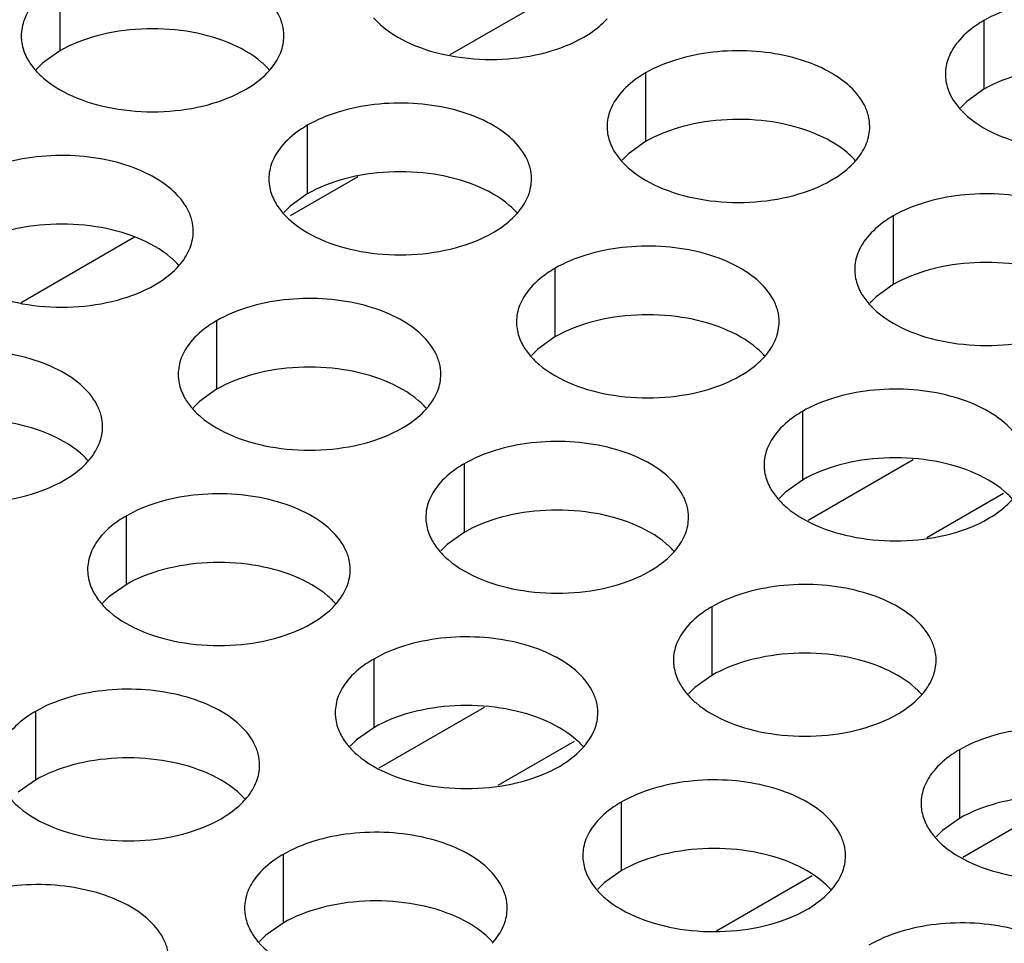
# Model space of a CAD drawing. Header units: inches. Extents: x 0 to 34, y 0 to 22.
# Tile 57 of 164: x 16.721 to 16.908, y 19.571 to 19.747. Entities that reach past the tile are written whole.
import ezdxf

# ---------------------------------------------------------------- set-up
doc = ezdxf.new("R2010")
doc.units = ezdxf.units.IN
doc.header["$LTSCALE"] = 1.87
doc.header["$MEASUREMENT"] = 0
doc.layers.get('0').update_dxf_attribs({"linetype": 'CONTINUOUS'})
doc.layers.add('02___PRT_ALL_AXES', color=7, linetype='CONTINUOUS')

msp = doc.modelspace()

# ---------------------------------------------------------------- linework, layer by layer
at = {"color": 3, "linetype": 'CONTINUOUS'}
for p, q in [((16.82435, 19.75241), (16.80272, 19.73993)), ((16.7427, 19.70527), (16.72107, 19.69278)), ((16.90033, 19.58726), (16.91994, 19.59858))]:
    msp.add_line(p, q, dxfattribs=at)
at = {"color": 7, "linetype": 'CONTINUOUS'}
for p, q in [((16.78521, 19.71675), (16.77232, 19.7093)), ((16.87092, 19.65138), (16.89092, 19.66293)), ((16.89353, 19.64811), (16.90808, 19.65651)), ((16.78927, 19.60424), (16.80927, 19.61579)), ((16.81188, 19.60097), (16.82643, 19.60937)), ((16.85344, 19.57325), (16.8717, 19.58379))]:
    msp.add_line(p, q, dxfattribs=at)
at = {"layer": '02___PRT_ALL_AXES', "color": 7, "linetype": 'CONTINUOUS'}
for p, q in [((16.72843, 19.75376), (16.72843, 19.7407)), ((16.90436, 19.74647), (16.90436, 19.7334)), ((16.72843, 19.7407), (16.72517, 19.73838)), ((16.72517, 19.73838), (16.72396, 19.73719)), ((16.83996, 19.73651), (16.83996, 19.72344)), ((16.90436, 19.7334), (16.9011, 19.73109)), ((16.9011, 19.73109), (16.89989, 19.7299)), ((16.77557, 19.72654), (16.77557, 19.71348)), ((16.83996, 19.72344), (16.83671, 19.72113)), ((16.83671, 19.72113), (16.8355, 19.71993)), ((16.77557, 19.71348), (16.77231, 19.71116)), ((16.77231, 19.71116), (16.7711, 19.70997)), ((16.8871, 19.70929), (16.8871, 19.69622)), ((16.82271, 19.69932), (16.82271, 19.68626)), ((16.8871, 19.69622), (16.88385, 19.69391)), ((16.88385, 19.69391), (16.88264, 19.69272)), ((16.75831, 19.68936), (16.75831, 19.6763)), ((16.82271, 19.68626), (16.81945, 19.68394)), ((16.81945, 19.68394), (16.81824, 19.68275)), ((16.75831, 19.6763), (16.75506, 19.67398)), ((16.75506, 19.67398), (16.75385, 19.67279)), ((16.86985, 19.67211), (16.86985, 19.65904)), ((16.80545, 19.66214), (16.80545, 19.64908)), ((16.86985, 19.65904), (16.86659, 19.65673)), ((16.86659, 19.65673), (16.86538, 19.65554)), ((16.74106, 19.65218), (16.74106, 19.63912)), ((16.80545, 19.64908), (16.8022, 19.64676)), ((16.8022, 19.64676), (16.80099, 19.64557)), ((16.74106, 19.63912), (16.7378, 19.6368)), ((16.7378, 19.6368), (16.73659, 19.63561)), ((16.85259, 19.63492), (16.85259, 19.62186)), ((16.7882, 19.62496), (16.7882, 19.6119)), ((16.85259, 19.62186), (16.84934, 19.61955)), ((16.84934, 19.61955), (16.84813, 19.61835)), ((16.7238, 19.615), (16.7238, 19.60194)), ((16.7882, 19.6119), (16.78494, 19.60958)), ((16.78494, 19.60958), (16.78373, 19.60839)), ((16.89973, 19.60771), (16.89973, 19.59464)), ((16.7238, 19.60194), (16.72055, 19.59962)), ((16.83534, 19.59774), (16.83534, 19.58468)), ((16.89973, 19.59464), (16.89648, 19.59233)), ((16.89648, 19.59233), (16.89527, 19.59114)), ((16.77094, 19.58778), (16.77094, 19.57472)), ((16.83534, 19.58468), (16.83209, 19.58236)), ((16.83209, 19.58236), (16.83087, 19.58117)), ((16.77094, 19.57472), (16.76769, 19.5724)), ((16.76769, 19.5724), (16.76648, 19.57121))]:
    msp.add_line(p, q, dxfattribs=at)
at = {"layer": '02___PRT_ALL_AXES', "color": 3, "linetype": 'CONTINUOUS'}
for centre in [(16.75816, 19.74603), (16.8697, 19.72878), (16.8053, 19.71881), (16.74091, 19.70885), (16.85244, 19.69159), (16.78805, 19.68163), (16.72365, 19.67167), (16.83519, 19.65441), (16.7708, 19.64445), (16.88233, 19.6272), (16.81794, 19.61723), (16.75354, 19.60727), (16.86508, 19.59001), (16.80068, 19.58005)]:
    msp.add_arc(centre, 0.01363, 317.6963, 321.0163, dxfattribs=at)
for points, knots in [([(16.7711, 19.74354), (16.7711, 19.74426), (16.77092, 19.74572), (16.76976, 19.74863), (16.76684, 19.75199), (16.76182, 19.75504), (16.75555, 19.75714), (16.74853, 19.75812), (16.7413, 19.75793), (16.73447, 19.75656), (16.73028, 19.75483), (16.72843, 19.75376)], [0, 0, 0, 0, 0.042883, 0.087524, 0.186914, 0.304219, 0.43794, 0.582356, 0.729558, 0.871282, 1, 1, 1, 1]), ([(16.72345, 19.74965), (16.72272, 19.74876), (16.72155, 19.74684), (16.72111, 19.74462), (16.72111, 19.74356)], [0, 0, 0, 0, 0.520681, 1, 1, 1, 1]), ([(16.94703, 19.73625), (16.94703, 19.73696), (16.94685, 19.73842), (16.9457, 19.74133), (16.94277, 19.74469), (16.93775, 19.74774), (16.93148, 19.74984), (16.92446, 19.75083), (16.91723, 19.75063), (16.9104, 19.74926), (16.90621, 19.74754), (16.90436, 19.74647)], [0, 0, 0, 0, 0.042883, 0.087524, 0.186914, 0.304219, 0.43794, 0.582356, 0.729558, 0.871282, 1, 1, 1, 1]), ([(16.78818, 19.74701), (16.78866, 19.74646), (16.79097, 19.74421), (16.79386, 19.74262), (16.79616, 19.74169)], [0, 0, 0, 0, 0.226307, 1, 1, 1, 1]), ([(16.82818, 19.74331), (16.82861, 19.74356), (16.83022, 19.74456), (16.83171, 19.74579), (16.83264, 19.74682)], [0, 0, 0, 0, 0.265362, 1, 1, 1, 1]), ([(16.90436, 19.74647), (16.90386, 19.74618), (16.90203, 19.74503), (16.90037, 19.74359), (16.89938, 19.74236)], [0, 0, 0, 0, 0.268123, 1, 1, 1, 1]), ([(16.72111, 19.74356), (16.72111, 19.74325), (16.72118, 19.74196), (16.72155, 19.7407), (16.72196, 19.73982)], [0, 0, 0, 0, 0.245663, 1, 1, 1, 1]), ([(16.76876, 19.73745), (16.76949, 19.73835), (16.77066, 19.74026), (16.7711, 19.74249), (16.7711, 19.74354)], [0, 0, 0, 0, 0.520681, 1, 1, 1, 1]), ([(16.79616, 19.74169), (16.79868, 19.74067), (16.80416, 19.73926), (16.81263, 19.73885), (16.82087, 19.74007), (16.82596, 19.74203), (16.82818, 19.74331)], [0, 0, 0, 0, 0.247189, 0.509885, 0.767301, 1, 1, 1, 1]), ([(16.89938, 19.74236), (16.89865, 19.74147), (16.89748, 19.73955), (16.89704, 19.73733), (16.89704, 19.73627)], [0, 0, 0, 0, 0.520681, 1, 1, 1, 1]), ([(16.72196, 19.73982), (16.72207, 19.73958), (16.72258, 19.73859), (16.72323, 19.73768), (16.72379, 19.73705)], [0, 0, 0, 0, 0.240409, 1, 1, 1, 1]), ([(16.88264, 19.72629), (16.88264, 19.727), (16.88245, 19.72846), (16.8813, 19.73137), (16.87838, 19.73473), (16.87336, 19.73778), (16.86709, 19.73988), (16.86006, 19.74087), (16.85284, 19.74067), (16.84601, 19.7393), (16.84181, 19.73757), (16.83996, 19.73651)], [0, 0, 0, 0, 0.042883, 0.087524, 0.186914, 0.304219, 0.43794, 0.582356, 0.729558, 0.871282, 1, 1, 1, 1]), ([(16.72379, 19.73705), (16.72427, 19.7365), (16.72657, 19.73425), (16.72946, 19.73266), (16.73177, 19.73173)], [0, 0, 0, 0, 0.226307, 1, 1, 1, 1]), ([(16.76378, 19.73335), (16.76422, 19.7336), (16.76583, 19.7346), (16.76731, 19.73582), (16.76825, 19.73685)], [0, 0, 0, 0, 0.265362, 1, 1, 1, 1]), ([(16.83996, 19.73651), (16.83946, 19.73622), (16.83764, 19.73507), (16.83598, 19.73363), (16.83498, 19.7324)], [0, 0, 0, 0, 0.268123, 1, 1, 1, 1]), ([(16.89704, 19.73627), (16.89704, 19.73595), (16.89711, 19.73467), (16.89748, 19.7334), (16.89789, 19.73252)], [0, 0, 0, 0, 0.245663, 1, 1, 1, 1]), ([(16.73177, 19.73173), (16.73428, 19.73071), (16.73977, 19.7293), (16.74824, 19.72889), (16.75647, 19.73011), (16.76157, 19.73207), (16.76378, 19.73335)], [0, 0, 0, 0, 0.247189, 0.509885, 0.767301, 1, 1, 1, 1]), ([(16.83498, 19.7324), (16.83426, 19.7315), (16.83308, 19.72959), (16.83264, 19.72737), (16.83264, 19.72631)], [0, 0, 0, 0, 0.520681, 1, 1, 1, 1]), ([(16.89789, 19.73252), (16.898, 19.73228), (16.89851, 19.7313), (16.89917, 19.73039), (16.89972, 19.72975)], [0, 0, 0, 0, 0.240409, 1, 1, 1, 1]), ([(16.81824, 19.71633), (16.81824, 19.71704), (16.81806, 19.7185), (16.81691, 19.72141), (16.81398, 19.72477), (16.80896, 19.72782), (16.80269, 19.72992), (16.79567, 19.7309), (16.78844, 19.73071), (16.78161, 19.72934), (16.77742, 19.72761), (16.77557, 19.72654)], [0, 0, 0, 0, 0.042883, 0.087524, 0.186914, 0.304219, 0.43794, 0.582356, 0.729558, 0.871282, 1, 1, 1, 1]), ([(16.89972, 19.72975), (16.9002, 19.72921), (16.9025, 19.72695), (16.90539, 19.72537), (16.9077, 19.72444)], [0, 0, 0, 0, 0.226307, 1, 1, 1, 1]), ([(16.77557, 19.72654), (16.77507, 19.72625), (16.77324, 19.72511), (16.77158, 19.72366), (16.77059, 19.72244)], [0, 0, 0, 0, 0.268123, 1, 1, 1, 1]), ([(16.83264, 19.72631), (16.83264, 19.72599), (16.83271, 19.72471), (16.83308, 19.72344), (16.83349, 19.72256)], [0, 0, 0, 0, 0.245663, 1, 1, 1, 1]), ([(16.8803, 19.7202), (16.88102, 19.72109), (16.8822, 19.72301), (16.88264, 19.72523), (16.88264, 19.72629)], [0, 0, 0, 0, 0.520681, 1, 1, 1, 1]), ([(16.9077, 19.72444), (16.91021, 19.72342), (16.9157, 19.72201), (16.92417, 19.7216), (16.9324, 19.72282), (16.9375, 19.72478), (16.93971, 19.72605)], [0, 0, 0, 0, 0.247189, 0.509885, 0.767301, 1, 1, 1, 1]), ([(16.77059, 19.72244), (16.76986, 19.72154), (16.76869, 19.71963), (16.76825, 19.7174), (16.76825, 19.71635)], [0, 0, 0, 0, 0.520681, 1, 1, 1, 1]), ([(16.83349, 19.72256), (16.8336, 19.72232), (16.83411, 19.72133), (16.83477, 19.72043), (16.83532, 19.71979)], [0, 0, 0, 0, 0.240409, 1, 1, 1, 1]), ([(16.75385, 19.70636), (16.75385, 19.70708), (16.75366, 19.70853), (16.75251, 19.71145), (16.74959, 19.71481), (16.74457, 19.71786), (16.7383, 19.71996), (16.73127, 19.72094), (16.72405, 19.72075), (16.71721, 19.71938), (16.71302, 19.71765), (16.71117, 19.71658)], [0, 0, 0, 0, 0.042883, 0.087524, 0.186914, 0.304219, 0.43794, 0.582356, 0.729558, 0.871282, 1, 1, 1, 1]), ([(16.83532, 19.71979), (16.8358, 19.71924), (16.83811, 19.71699), (16.841, 19.71541), (16.8433, 19.71447)], [0, 0, 0, 0, 0.226307, 1, 1, 1, 1]), ([(16.87532, 19.71609), (16.87575, 19.71634), (16.87736, 19.71734), (16.87885, 19.71857), (16.87978, 19.7196)], [0, 0, 0, 0, 0.265362, 1, 1, 1, 1]), ([(16.76825, 19.71635), (16.76825, 19.71603), (16.76832, 19.71474), (16.76869, 19.71348), (16.7691, 19.7126)], [0, 0, 0, 0, 0.245663, 1, 1, 1, 1]), ([(16.8159, 19.71024), (16.81663, 19.71113), (16.8178, 19.71305), (16.81824, 19.71527), (16.81824, 19.71633)], [0, 0, 0, 0, 0.520681, 1, 1, 1, 1]), ([(16.8433, 19.71447), (16.84582, 19.71346), (16.8513, 19.71204), (16.85977, 19.71164), (16.86801, 19.71285), (16.8731, 19.71481), (16.87532, 19.71609)], [0, 0, 0, 0, 0.247189, 0.509885, 0.767301, 1, 1, 1, 1]), ([(16.92978, 19.69907), (16.92978, 19.69978), (16.92959, 19.70124), (16.92844, 19.70415), (16.92552, 19.70751), (16.9205, 19.71056), (16.91423, 19.71266), (16.9072, 19.71365), (16.89998, 19.71345), (16.89315, 19.71208), (16.88895, 19.71036), (16.8871, 19.70929)], [0, 0, 0, 0, 0.042883, 0.087524, 0.186914, 0.304219, 0.43794, 0.582356, 0.729558, 0.871282, 1, 1, 1, 1]), ([(16.7691, 19.7126), (16.76921, 19.71236), (16.76972, 19.71137), (16.77038, 19.71046), (16.77093, 19.70983)], [0, 0, 0, 0, 0.240409, 1, 1, 1, 1]), ([(16.77093, 19.70983), (16.77141, 19.70928), (16.77371, 19.70703), (16.7766, 19.70544), (16.77891, 19.70451)], [0, 0, 0, 0, 0.226307, 1, 1, 1, 1]), ([(16.81092, 19.70613), (16.81136, 19.70638), (16.81297, 19.70738), (16.81445, 19.7086), (16.81539, 19.70964)], [0, 0, 0, 0, 0.265362, 1, 1, 1, 1]), ([(16.8871, 19.70929), (16.8866, 19.709), (16.88478, 19.70785), (16.88312, 19.70641), (16.88212, 19.70518)], [0, 0, 0, 0, 0.268123, 1, 1, 1, 1]), ([(16.75151, 19.70027), (16.75223, 19.70117), (16.75341, 19.70308), (16.75385, 19.70531), (16.75385, 19.70636)], [0, 0, 0, 0, 0.520681, 1, 1, 1, 1]), ([(16.77891, 19.70451), (16.78142, 19.70349), (16.78691, 19.70208), (16.79538, 19.70167), (16.80361, 19.70289), (16.80871, 19.70485), (16.81092, 19.70613)], [0, 0, 0, 0, 0.247189, 0.509885, 0.767301, 1, 1, 1, 1]), ([(16.88212, 19.70518), (16.8814, 19.70429), (16.88022, 19.70237), (16.87978, 19.70015), (16.87978, 19.69909)], [0, 0, 0, 0, 0.520681, 1, 1, 1, 1]), ([(16.86538, 19.68911), (16.86539, 19.68982), (16.8652, 19.69128), (16.86405, 19.69419), (16.86112, 19.69755), (16.8561, 19.7006), (16.84983, 19.7027), (16.84281, 19.70369), (16.83558, 19.70349), (16.82875, 19.70212), (16.82456, 19.70039), (16.82271, 19.69932)], [0, 0, 0, 0, 0.042883, 0.087524, 0.186914, 0.304219, 0.43794, 0.582356, 0.729558, 0.871282, 1, 1, 1, 1]), ([(16.74653, 19.69617), (16.74696, 19.69642), (16.74857, 19.69742), (16.75006, 19.69864), (16.75099, 19.69967)], [0, 0, 0, 0, 0.265362, 1, 1, 1, 1]), ([(16.82271, 19.69932), (16.82221, 19.69903), (16.82038, 19.69789), (16.81872, 19.69645), (16.81773, 19.69522)], [0, 0, 0, 0, 0.268123, 1, 1, 1, 1]), ([(16.87978, 19.69909), (16.87978, 19.69877), (16.87985, 19.69749), (16.88022, 19.69622), (16.88063, 19.69534)], [0, 0, 0, 0, 0.245663, 1, 1, 1, 1]), ([(16.71451, 19.69455), (16.71703, 19.69353), (16.72251, 19.69212), (16.73098, 19.69171), (16.73922, 19.69293), (16.74431, 19.69489), (16.74653, 19.69617)], [0, 0, 0, 0, 0.247189, 0.509885, 0.767301, 1, 1, 1, 1]), ([(16.81773, 19.69522), (16.81701, 19.69432), (16.81583, 19.69241), (16.81539, 19.69019), (16.81539, 19.68913)], [0, 0, 0, 0, 0.520681, 1, 1, 1, 1]), ([(16.88063, 19.69534), (16.88074, 19.6951), (16.88125, 19.69411), (16.88191, 19.69321), (16.88247, 19.69257)], [0, 0, 0, 0, 0.240409, 1, 1, 1, 1]), ([(16.80099, 19.67915), (16.80099, 19.67986), (16.8008, 19.68132), (16.79965, 19.68423), (16.79673, 19.68759), (16.79171, 19.69064), (16.78544, 19.69274), (16.77841, 19.69372), (16.77119, 19.69353), (16.76436, 19.69216), (16.76016, 19.69043), (16.75831, 19.68936)], [0, 0, 0, 0, 0.042883, 0.087524, 0.186914, 0.304219, 0.43794, 0.582356, 0.729558, 0.871282, 1, 1, 1, 1]), ([(16.88247, 19.69257), (16.88294, 19.69203), (16.88525, 19.68977), (16.88814, 19.68819), (16.89044, 19.68726)], [0, 0, 0, 0, 0.226307, 1, 1, 1, 1]), ([(16.75831, 19.68936), (16.75781, 19.68907), (16.75599, 19.68792), (16.75433, 19.68648), (16.75333, 19.68526)], [0, 0, 0, 0, 0.268123, 1, 1, 1, 1]), ([(16.81539, 19.68913), (16.81539, 19.68881), (16.81546, 19.68753), (16.81583, 19.68626), (16.81624, 19.68538)], [0, 0, 0, 0, 0.245663, 1, 1, 1, 1]), ([(16.86304, 19.68302), (16.86377, 19.68391), (16.86494, 19.68583), (16.86538, 19.68805), (16.86538, 19.68911)], [0, 0, 0, 0, 0.520681, 1, 1, 1, 1]), ([(16.89044, 19.68726), (16.89296, 19.68624), (16.89844, 19.68483), (16.90692, 19.68442), (16.91515, 19.68564), (16.92024, 19.68759), (16.92246, 19.68887)], [0, 0, 0, 0, 0.247189, 0.509885, 0.767301, 1, 1, 1, 1]), ([(16.81624, 19.68538), (16.81635, 19.68514), (16.81686, 19.68415), (16.81752, 19.68325), (16.81807, 19.68261)], [0, 0, 0, 0, 0.240409, 1, 1, 1, 1]), ([(16.73659, 19.66918), (16.73659, 19.66989), (16.73641, 19.67135), (16.73526, 19.67426), (16.73233, 19.67763), (16.72731, 19.68068), (16.72104, 19.68278), (16.71402, 19.68376), (16.70679, 19.68356), (16.69996, 19.6822), (16.69577, 19.68047), (16.69392, 19.6794)], [0, 0, 0, 0, 0.042883, 0.087524, 0.186914, 0.304219, 0.43794, 0.582356, 0.729558, 0.871282, 1, 1, 1, 1]), ([(16.75333, 19.68526), (16.75261, 19.68436), (16.75143, 19.68245), (16.75099, 19.68022), (16.75099, 19.67916)], [0, 0, 0, 0, 0.520681, 1, 1, 1, 1]), ([(16.81807, 19.68261), (16.81855, 19.68206), (16.82085, 19.67981), (16.82374, 19.67822), (16.82605, 19.67729)], [0, 0, 0, 0, 0.226307, 1, 1, 1, 1]), ([(16.85806, 19.67891), (16.8585, 19.67916), (16.86011, 19.68016), (16.86159, 19.68139), (16.86253, 19.68242)], [0, 0, 0, 0, 0.265362, 1, 1, 1, 1]), ([(16.75099, 19.67916), (16.75099, 19.67885), (16.75106, 19.67756), (16.75143, 19.6763), (16.75184, 19.67542)], [0, 0, 0, 0, 0.245663, 1, 1, 1, 1]), ([(16.79865, 19.67305), (16.79937, 19.67395), (16.80055, 19.67586), (16.80099, 19.67809), (16.80099, 19.67915)], [0, 0, 0, 0, 0.520681, 1, 1, 1, 1]), ([(16.82605, 19.67729), (16.82856, 19.67627), (16.83405, 19.67486), (16.84252, 19.67445), (16.85075, 19.67567), (16.85585, 19.67763), (16.85806, 19.67891)], [0, 0, 0, 0, 0.247189, 0.509885, 0.767301, 1, 1, 1, 1]), ([(16.91253, 19.66189), (16.91253, 19.6626), (16.91234, 19.66406), (16.91119, 19.66697), (16.90826, 19.67033), (16.90324, 19.67338), (16.89697, 19.67548), (16.88995, 19.67647), (16.88272, 19.67627), (16.87589, 19.6749), (16.8717, 19.67317), (16.86985, 19.67211)], [0, 0, 0, 0, 0.042883, 0.087524, 0.186914, 0.304219, 0.43794, 0.582356, 0.729558, 0.871282, 1, 1, 1, 1]), ([(16.75184, 19.67542), (16.75195, 19.67518), (16.75246, 19.67419), (16.75312, 19.67328), (16.75368, 19.67265)], [0, 0, 0, 0, 0.240409, 1, 1, 1, 1]), ([(16.75368, 19.67265), (16.75415, 19.6721), (16.75646, 19.66985), (16.75935, 19.66826), (16.76165, 19.66733)], [0, 0, 0, 0, 0.226307, 1, 1, 1, 1]), ([(16.79367, 19.66895), (16.7941, 19.6692), (16.79571, 19.6702), (16.7972, 19.67142), (16.79813, 19.67245)], [0, 0, 0, 0, 0.265362, 1, 1, 1, 1]), ([(16.86985, 19.67211), (16.86935, 19.67182), (16.86752, 19.67067), (16.86586, 19.66923), (16.86487, 19.668)], [0, 0, 0, 0, 0.268123, 1, 1, 1, 1]), ([(16.73425, 19.66309), (16.73498, 19.66399), (16.73615, 19.6659), (16.73659, 19.66812), (16.73659, 19.66918)], [0, 0, 0, 0, 0.520681, 1, 1, 1, 1]), ([(16.76165, 19.66733), (16.76417, 19.66631), (16.76965, 19.6649), (16.77813, 19.66449), (16.78636, 19.66571), (16.79145, 19.66767), (16.79367, 19.66895)], [0, 0, 0, 0, 0.247189, 0.509885, 0.767301, 1, 1, 1, 1]), ([(16.86487, 19.668), (16.86415, 19.66711), (16.86297, 19.66519), (16.86253, 19.66297), (16.86253, 19.66191)], [0, 0, 0, 0, 0.520681, 1, 1, 1, 1]), ([(16.84813, 19.65193), (16.84813, 19.65264), (16.84794, 19.6541), (16.84679, 19.65701), (16.84387, 19.66037), (16.83885, 19.66342), (16.83258, 19.66552), (16.82555, 19.66651), (16.81833, 19.66631), (16.8115, 19.66494), (16.8073, 19.66321), (16.80545, 19.66214)], [0, 0, 0, 0, 0.042883, 0.087524, 0.186914, 0.304219, 0.43794, 0.582356, 0.729558, 0.871282, 1, 1, 1, 1]), ([(16.72927, 19.65899), (16.72971, 19.65924), (16.73132, 19.66024), (16.7328, 19.66146), (16.73374, 19.66249)], [0, 0, 0, 0, 0.265362, 1, 1, 1, 1]), ([(16.80545, 19.66214), (16.80495, 19.66185), (16.80313, 19.66071), (16.80147, 19.65926), (16.80047, 19.65804)], [0, 0, 0, 0, 0.268123, 1, 1, 1, 1]), ([(16.86253, 19.66191), (16.86253, 19.66159), (16.8626, 19.66031), (16.86297, 19.65904), (16.86338, 19.65816)], [0, 0, 0, 0, 0.245663, 1, 1, 1, 1]), ([(16.69726, 19.65737), (16.69977, 19.65635), (16.70526, 19.65494), (16.71373, 19.65453), (16.72196, 19.65575), (16.72706, 19.65771), (16.72927, 19.65899)], [0, 0, 0, 0, 0.247189, 0.509885, 0.767301, 1, 1, 1, 1]), ([(16.80047, 19.65804), (16.79975, 19.65714), (16.79858, 19.65523), (16.79813, 19.653), (16.79813, 19.65195)], [0, 0, 0, 0, 0.520681, 1, 1, 1, 1]), ([(16.86338, 19.65816), (16.86349, 19.65792), (16.864, 19.65693), (16.86466, 19.65603), (16.86521, 19.65539)], [0, 0, 0, 0, 0.240409, 1, 1, 1, 1]), ([(16.78374, 19.64196), (16.78374, 19.64268), (16.78355, 19.64414), (16.7824, 19.64705), (16.77947, 19.65041), (16.77445, 19.65346), (16.76818, 19.65556), (16.76116, 19.65654), (16.75393, 19.65635), (16.7471, 19.65498), (16.74291, 19.65325), (16.74106, 19.65218)], [0, 0, 0, 0, 0.042883, 0.087524, 0.186914, 0.304219, 0.43794, 0.582356, 0.729558, 0.871282, 1, 1, 1, 1]), ([(16.86521, 19.65539), (16.86569, 19.65485), (16.86799, 19.65259), (16.87088, 19.65101), (16.87319, 19.65007)], [0, 0, 0, 0, 0.226307, 1, 1, 1, 1]), ([(16.9052, 19.65169), (16.90564, 19.65194), (16.90725, 19.65295), (16.90873, 19.65417), (16.90967, 19.6552)], [0, 0, 0, 0, 0.265362, 1, 1, 1, 1]), ([(16.74106, 19.65218), (16.74056, 19.65189), (16.73873, 19.65074), (16.73707, 19.6493), (16.73608, 19.64807)], [0, 0, 0, 0, 0.268123, 1, 1, 1, 1]), ([(16.79813, 19.65195), (16.79813, 19.65163), (16.7982, 19.65034), (16.79857, 19.64908), (16.79898, 19.6482)], [0, 0, 0, 0, 0.245663, 1, 1, 1, 1]), ([(16.84579, 19.64584), (16.84651, 19.64673), (16.84769, 19.64865), (16.84813, 19.65087), (16.84813, 19.65193)], [0, 0, 0, 0, 0.520681, 1, 1, 1, 1]), ([(16.87319, 19.65007), (16.8757, 19.64906), (16.88119, 19.64765), (16.88966, 19.64724), (16.89789, 19.64846), (16.90299, 19.65041), (16.9052, 19.65169)], [0, 0, 0, 0, 0.247189, 0.509885, 0.767301, 1, 1, 1, 1]), ([(16.73608, 19.64807), (16.73536, 19.64718), (16.73418, 19.64526), (16.73374, 19.64304), (16.73374, 19.64198)], [0, 0, 0, 0, 0.520681, 1, 1, 1, 1]), ([(16.79898, 19.6482), (16.7991, 19.64796), (16.7996, 19.64697), (16.80026, 19.64606), (16.80082, 19.64543)], [0, 0, 0, 0, 0.240409, 1, 1, 1, 1]), ([(16.80082, 19.64543), (16.80129, 19.64488), (16.8036, 19.64263), (16.80649, 19.64104), (16.80879, 19.64011)], [0, 0, 0, 0, 0.226307, 1, 1, 1, 1]), ([(16.84081, 19.64173), (16.84124, 19.64198), (16.84285, 19.64298), (16.84434, 19.64421), (16.84527, 19.64524)], [0, 0, 0, 0, 0.265362, 1, 1, 1, 1]), ([(16.73374, 19.64198), (16.73374, 19.64167), (16.73381, 19.64038), (16.73418, 19.63912), (16.73459, 19.63824)], [0, 0, 0, 0, 0.245663, 1, 1, 1, 1]), ([(16.78139, 19.63587), (16.78212, 19.63677), (16.78329, 19.63868), (16.78373, 19.64091), (16.78374, 19.64196)], [0, 0, 0, 0, 0.520681, 1, 1, 1, 1]), ([(16.80879, 19.64011), (16.81131, 19.63909), (16.81679, 19.63768), (16.82527, 19.63727), (16.8335, 19.63849), (16.83859, 19.64045), (16.84081, 19.64173)], [0, 0, 0, 0, 0.247189, 0.509885, 0.767301, 1, 1, 1, 1]), ([(16.89527, 19.62471), (16.89527, 19.62542), (16.89508, 19.62688), (16.89393, 19.62979), (16.89101, 19.63315), (16.88599, 19.6362), (16.87972, 19.6383), (16.87269, 19.63929), (16.86547, 19.63909), (16.85864, 19.63772), (16.85444, 19.63599), (16.85259, 19.63492)], [0, 0, 0, 0, 0.042883, 0.087524, 0.186914, 0.304219, 0.43794, 0.582356, 0.729558, 0.871282, 1, 1, 1, 1]), ([(16.73459, 19.63824), (16.7347, 19.638), (16.73521, 19.63701), (16.73587, 19.6361), (16.73642, 19.63547)], [0, 0, 0, 0, 0.240409, 1, 1, 1, 1]), ([(16.73642, 19.63547), (16.7369, 19.63492), (16.7392, 19.63267), (16.74209, 19.63108), (16.7444, 19.63015)], [0, 0, 0, 0, 0.226307, 1, 1, 1, 1]), ([(16.77641, 19.63177), (16.77685, 19.63202), (16.77846, 19.63302), (16.77994, 19.63424), (16.78088, 19.63527)], [0, 0, 0, 0, 0.265362, 1, 1, 1, 1]), ([(16.85259, 19.63492), (16.85209, 19.63464), (16.85027, 19.63349), (16.84861, 19.63205), (16.84761, 19.63082)], [0, 0, 0, 0, 0.268123, 1, 1, 1, 1]), ([(16.7444, 19.63015), (16.74691, 19.62913), (16.7524, 19.62772), (16.76087, 19.62731), (16.7691, 19.62853), (16.7742, 19.63049), (16.77641, 19.63177)], [0, 0, 0, 0, 0.247189, 0.509885, 0.767301, 1, 1, 1, 1]), ([(16.83088, 19.61475), (16.83088, 19.61546), (16.83069, 19.61692), (16.82954, 19.61983), (16.82661, 19.62319), (16.82159, 19.62624), (16.81532, 19.62834), (16.8083, 19.62932), (16.80107, 19.62913), (16.79424, 19.62776), (16.79005, 19.62603), (16.7882, 19.62496)], [0, 0, 0, 0, 0.042883, 0.087524, 0.186914, 0.304219, 0.43794, 0.582356, 0.729558, 0.871282, 1, 1, 1, 1]), ([(16.84761, 19.63082), (16.84689, 19.62992), (16.84572, 19.62801), (16.84527, 19.62579), (16.84527, 19.62473)], [0, 0, 0, 0, 0.520681, 1, 1, 1, 1]), ([(16.7882, 19.62496), (16.7877, 19.62467), (16.78587, 19.62353), (16.78421, 19.62208), (16.78322, 19.62086)], [0, 0, 0, 0, 0.268123, 1, 1, 1, 1]), ([(16.84527, 19.62473), (16.84527, 19.62441), (16.84534, 19.62313), (16.84572, 19.62186), (16.84612, 19.62098)], [0, 0, 0, 0, 0.245663, 1, 1, 1, 1]), ([(16.89293, 19.61862), (16.89365, 19.61951), (16.89483, 19.62143), (16.89527, 19.62365), (16.89527, 19.62471)], [0, 0, 0, 0, 0.520681, 1, 1, 1, 1]), ([(16.78322, 19.62086), (16.7825, 19.61996), (16.78132, 19.61805), (16.78088, 19.61582), (16.78088, 19.61477)], [0, 0, 0, 0, 0.520681, 1, 1, 1, 1]), ([(16.84612, 19.62098), (16.84624, 19.62074), (16.84674, 19.61975), (16.8474, 19.61885), (16.84796, 19.61821)], [0, 0, 0, 0, 0.240409, 1, 1, 1, 1]), ([(16.76648, 19.60478), (16.76648, 19.6055), (16.76629, 19.60695), (16.76514, 19.60987), (16.76222, 19.61323), (16.7572, 19.61628), (16.75093, 19.61838), (16.7439, 19.61936), (16.73668, 19.61916), (16.72985, 19.6178), (16.72565, 19.61607), (16.7238, 19.615)], [0, 0, 0, 0, 0.042883, 0.087524, 0.186914, 0.304219, 0.43794, 0.582356, 0.729558, 0.871282, 1, 1, 1, 1]), ([(16.84796, 19.61821), (16.84843, 19.61766), (16.85074, 19.61541), (16.85363, 19.61383), (16.85593, 19.61289)], [0, 0, 0, 0, 0.226307, 1, 1, 1, 1]), ([(16.88795, 19.61451), (16.88839, 19.61476), (16.89, 19.61576), (16.89148, 19.61699), (16.89241, 19.61802)], [0, 0, 0, 0, 0.265362, 1, 1, 1, 1]), ([(16.7238, 19.615), (16.7233, 19.61471), (16.72148, 19.61356), (16.71982, 19.61212), (16.71882, 19.61089)], [0, 0, 0, 0, 0.268123, 1, 1, 1, 1]), ([(16.78088, 19.61477), (16.78088, 19.61445), (16.78095, 19.61316), (16.78132, 19.6119), (16.78173, 19.61102)], [0, 0, 0, 0, 0.245663, 1, 1, 1, 1]), ([(16.82853, 19.60866), (16.82926, 19.60955), (16.83043, 19.61147), (16.83088, 19.61369), (16.83088, 19.61475)], [0, 0, 0, 0, 0.520681, 1, 1, 1, 1]), ([(16.85593, 19.61289), (16.85845, 19.61188), (16.86393, 19.61046), (16.87241, 19.61006), (16.88064, 19.61127), (16.88573, 19.61323), (16.88795, 19.61451)], [0, 0, 0, 0, 0.247189, 0.509885, 0.767301, 1, 1, 1, 1]), ([(16.78173, 19.61102), (16.78184, 19.61078), (16.78235, 19.60979), (16.78301, 19.60888), (16.78356, 19.60825)], [0, 0, 0, 0, 0.240409, 1, 1, 1, 1]), ([(16.94241, 19.59749), (16.94241, 19.5982), (16.94222, 19.59966), (16.94107, 19.60257), (16.93815, 19.60593), (16.93313, 19.60898), (16.92686, 19.61108), (16.91983, 19.61207), (16.91261, 19.61187), (16.90578, 19.6105), (16.90158, 19.60878), (16.89973, 19.60771)], [0, 0, 0, 0, 0.042883, 0.087524, 0.186914, 0.304219, 0.43794, 0.582356, 0.729558, 0.871282, 1, 1, 1, 1]), ([(16.78356, 19.60825), (16.78404, 19.6077), (16.78634, 19.60545), (16.78923, 19.60386), (16.79154, 19.60293)], [0, 0, 0, 0, 0.226307, 1, 1, 1, 1]), ([(16.82355, 19.60455), (16.82399, 19.6048), (16.8256, 19.6058), (16.82708, 19.60702), (16.82802, 19.60806)], [0, 0, 0, 0, 0.265362, 1, 1, 1, 1]), ([(16.89973, 19.60771), (16.89923, 19.60742), (16.89741, 19.60627), (16.89575, 19.60483), (16.89475, 19.6036)], [0, 0, 0, 0, 0.268123, 1, 1, 1, 1]), ([(16.76414, 19.59869), (16.76486, 19.59959), (16.76604, 19.6015), (16.76648, 19.60373), (16.76648, 19.60478)], [0, 0, 0, 0, 0.520681, 1, 1, 1, 1]), ([(16.79154, 19.60293), (16.79406, 19.60191), (16.79954, 19.6005), (16.80801, 19.60009), (16.81624, 19.60131), (16.82134, 19.60327), (16.82355, 19.60455)], [0, 0, 0, 0, 0.247189, 0.509885, 0.767301, 1, 1, 1, 1]), ([(16.89475, 19.6036), (16.89403, 19.60271), (16.89286, 19.60079), (16.89241, 19.59857), (16.89241, 19.59751)], [0, 0, 0, 0, 0.520681, 1, 1, 1, 1]), ([(16.87802, 19.58753), (16.87802, 19.58824), (16.87783, 19.5897), (16.87668, 19.59261), (16.87375, 19.59597), (16.86873, 19.59902), (16.86246, 19.60112), (16.85544, 19.60211), (16.84821, 19.60191), (16.84138, 19.60054), (16.83719, 19.59881), (16.83534, 19.59774)], [0, 0, 0, 0, 0.042883, 0.087524, 0.186914, 0.304219, 0.43794, 0.582356, 0.729558, 0.871282, 1, 1, 1, 1]), ([(16.71917, 19.59829), (16.71964, 19.59774), (16.72195, 19.59549), (16.72484, 19.5939), (16.72714, 19.59297)], [0, 0, 0, 0, 0.226307, 1, 1, 1, 1]), ([(16.75916, 19.59459), (16.75959, 19.59484), (16.76121, 19.59584), (16.76269, 19.59706), (16.76362, 19.59809)], [0, 0, 0, 0, 0.265362, 1, 1, 1, 1]), ([(16.83534, 19.59774), (16.83484, 19.59745), (16.83301, 19.59631), (16.83135, 19.59487), (16.83036, 19.59364)], [0, 0, 0, 0, 0.268123, 1, 1, 1, 1]), ([(16.89241, 19.59751), (16.89241, 19.59719), (16.89248, 19.59591), (16.89286, 19.59464), (16.89326, 19.59376)], [0, 0, 0, 0, 0.245663, 1, 1, 1, 1]), ([(16.72714, 19.59297), (16.72966, 19.59195), (16.73514, 19.59054), (16.74362, 19.59013), (16.75185, 19.59135), (16.75694, 19.59331), (16.75916, 19.59459)], [0, 0, 0, 0, 0.247189, 0.509885, 0.767301, 1, 1, 1, 1]), ([(16.83036, 19.59364), (16.82964, 19.59274), (16.82846, 19.59083), (16.82802, 19.58861), (16.82802, 19.58755)], [0, 0, 0, 0, 0.520681, 1, 1, 1, 1]), ([(16.89326, 19.59376), (16.89338, 19.59352), (16.89388, 19.59253), (16.89454, 19.59163), (16.8951, 19.59099)], [0, 0, 0, 0, 0.240409, 1, 1, 1, 1]), ([(16.81362, 19.57756), (16.81362, 19.57828), (16.81343, 19.57974), (16.81228, 19.58265), (16.80936, 19.58601), (16.80434, 19.58906), (16.79807, 19.59116), (16.79104, 19.59214), (16.78382, 19.59195), (16.77699, 19.59058), (16.77279, 19.58885), (16.77094, 19.58778)], [0, 0, 0, 0, 0.042883, 0.087524, 0.186914, 0.304219, 0.43794, 0.582356, 0.729558, 0.871282, 1, 1, 1, 1]), ([(16.8951, 19.59099), (16.89557, 19.59045), (16.89788, 19.58819), (16.90077, 19.58661), (16.90307, 19.58568)], [0, 0, 0, 0, 0.226307, 1, 1, 1, 1]), ([(16.77094, 19.58778), (16.77044, 19.58749), (16.76862, 19.58634), (16.76696, 19.5849), (16.76596, 19.58367)], [0, 0, 0, 0, 0.268123, 1, 1, 1, 1]), ([(16.82802, 19.58755), (16.82802, 19.58723), (16.82809, 19.58595), (16.82846, 19.58468), (16.82887, 19.5838)], [0, 0, 0, 0, 0.245663, 1, 1, 1, 1]), ([(16.87567, 19.58144), (16.8764, 19.58233), (16.87757, 19.58425), (16.87802, 19.58647), (16.87802, 19.58753)], [0, 0, 0, 0, 0.520681, 1, 1, 1, 1]), ([(16.90307, 19.58568), (16.90559, 19.58466), (16.91107, 19.58325), (16.91955, 19.58284), (16.92778, 19.58406), (16.93288, 19.58601), (16.93509, 19.58729)], [0, 0, 0, 0, 0.247189, 0.509885, 0.767301, 1, 1, 1, 1]), ([(16.76596, 19.58367), (16.76524, 19.58278), (16.76407, 19.58087), (16.76362, 19.57864), (16.76362, 19.57758)], [0, 0, 0, 0, 0.520681, 1, 1, 1, 1]), ([(16.82887, 19.5838), (16.82898, 19.58356), (16.82949, 19.58257), (16.83015, 19.58167), (16.8307, 19.58103)], [0, 0, 0, 0, 0.240409, 1, 1, 1, 1]), ([(16.74923, 19.5676), (16.74923, 19.56831), (16.74904, 19.56977), (16.74789, 19.57268), (16.74496, 19.57605), (16.73994, 19.5791), (16.73367, 19.58119), (16.72665, 19.58218), (16.71942, 19.58198), (16.71259, 19.58062), (16.7084, 19.57889), (16.70655, 19.57782)], [0, 0, 0, 0, 0.042883, 0.087524, 0.186914, 0.304219, 0.43794, 0.582356, 0.729558, 0.871282, 1, 1, 1, 1]), ([(16.8307, 19.58103), (16.83118, 19.58048), (16.83348, 19.57823), (16.83637, 19.57664), (16.83868, 19.57571)], [0, 0, 0, 0, 0.226307, 1, 1, 1, 1]), ([(16.87069, 19.57733), (16.87113, 19.57758), (16.87274, 19.57858), (16.87422, 19.57981), (16.87516, 19.58084)], [0, 0, 0, 0, 0.265362, 1, 1, 1, 1]), ([(16.76362, 19.57758), (16.76362, 19.57727), (16.76369, 19.57598), (16.76407, 19.57472), (16.76447, 19.57384)], [0, 0, 0, 0, 0.245663, 1, 1, 1, 1]), ([(16.81128, 19.57147), (16.812, 19.57237), (16.81318, 19.57428), (16.81362, 19.57651), (16.81362, 19.57756)], [0, 0, 0, 0, 0.520681, 1, 1, 1, 1]), ([(16.83868, 19.57571), (16.8412, 19.57469), (16.84668, 19.57328), (16.85515, 19.57287), (16.86339, 19.57409), (16.86848, 19.57605), (16.87069, 19.57733)], [0, 0, 0, 0, 0.247189, 0.509885, 0.767301, 1, 1, 1, 1]), ([(16.92516, 19.56031), (16.92516, 19.56102), (16.92497, 19.56248), (16.92382, 19.56539), (16.92089, 19.56875), (16.91587, 19.5718), (16.90961, 19.5739), (16.90258, 19.57489), (16.89535, 19.57469), (16.88852, 19.57332), (16.88433, 19.57159), (16.88248, 19.57053)], [0, 0, 0, 0, 0.042883, 0.087524, 0.186914, 0.304219, 0.43794, 0.582356, 0.729558, 0.871282, 1, 1, 1, 1]), ([(16.76447, 19.57384), (16.76459, 19.5736), (16.76509, 19.57261), (16.76575, 19.5717), (16.76631, 19.57107)], [0, 0, 0, 0, 0.240409, 1, 1, 1, 1]), ([(16.76631, 19.57107), (16.76678, 19.57052), (16.76909, 19.56827), (16.77198, 19.56668), (16.77428, 19.56575)], [0, 0, 0, 0, 0.226307, 1, 1, 1, 1])]:
    msp.add_open_spline(points, degree=3, knots=knots, dxfattribs=at)
at = {"layer": '02___PRT_ALL_AXES', "color": 7, "linetype": 'CONTINUOUS'}
for points, knots in [([(16.76044, 19.74231), (16.75793, 19.74333), (16.75244, 19.74474), (16.74397, 19.74515), (16.73574, 19.74393), (16.73064, 19.74198), (16.72843, 19.7407)], [0, 0, 0, 0, 0.247189, 0.509885, 0.767301, 1, 1, 1, 1]), ([(16.76842, 19.737), (16.76794, 19.73754), (16.76564, 19.7398), (16.76275, 19.74138), (16.76044, 19.74231)], [0, 0, 0, 0, 0.226307, 1, 1, 1, 1]), ([(16.93637, 19.73502), (16.93386, 19.73604), (16.92837, 19.73745), (16.9199, 19.73786), (16.91167, 19.73664), (16.90657, 19.73468), (16.90436, 19.7334)], [0, 0, 0, 0, 0.247189, 0.509885, 0.767301, 1, 1, 1, 1]), ([(16.87198, 19.72506), (16.86946, 19.72608), (16.86398, 19.72749), (16.85551, 19.7279), (16.84727, 19.72668), (16.84218, 19.72472), (16.83996, 19.72344)], [0, 0, 0, 0, 0.247189, 0.509885, 0.767301, 1, 1, 1, 1]), ([(16.87996, 19.71974), (16.87948, 19.72029), (16.87717, 19.72254), (16.87428, 19.72413), (16.87198, 19.72506)], [0, 0, 0, 0, 0.226307, 1, 1, 1, 1]), ([(16.80758, 19.7151), (16.80507, 19.71611), (16.79958, 19.71753), (16.79111, 19.71793), (16.78288, 19.71672), (16.77778, 19.71476), (16.77557, 19.71348)], [0, 0, 0, 0, 0.247189, 0.509885, 0.767301, 1, 1, 1, 1]), ([(16.81556, 19.70978), (16.81508, 19.71033), (16.81278, 19.71258), (16.80989, 19.71416), (16.80758, 19.7151)], [0, 0, 0, 0, 0.226307, 1, 1, 1, 1]), ([(16.74319, 19.70513), (16.74067, 19.70615), (16.73519, 19.70756), (16.72672, 19.70797), (16.71848, 19.70675), (16.71339, 19.7048), (16.71117, 19.70352)], [0, 0, 0, 0, 0.247189, 0.509885, 0.767301, 1, 1, 1, 1]), ([(16.75117, 19.69982), (16.75069, 19.70036), (16.74838, 19.70262), (16.74549, 19.7042), (16.74319, 19.70513)], [0, 0, 0, 0, 0.226307, 1, 1, 1, 1]), ([(16.91912, 19.69784), (16.9166, 19.69886), (16.91112, 19.70027), (16.90265, 19.70068), (16.89441, 19.69946), (16.88932, 19.6975), (16.8871, 19.69622)], [0, 0, 0, 0, 0.247189, 0.509885, 0.767301, 1, 1, 1, 1]), ([(16.85473, 19.68788), (16.85221, 19.6889), (16.84672, 19.69031), (16.83825, 19.69072), (16.83002, 19.6895), (16.82492, 19.68754), (16.82271, 19.68626)], [0, 0, 0, 0, 0.247189, 0.509885, 0.767301, 1, 1, 1, 1]), ([(16.8627, 19.68256), (16.86222, 19.68311), (16.85992, 19.68536), (16.85703, 19.68695), (16.85473, 19.68788)], [0, 0, 0, 0, 0.226307, 1, 1, 1, 1]), ([(16.79033, 19.67792), (16.78781, 19.67893), (16.78233, 19.68034), (16.77386, 19.68075), (16.76562, 19.67953), (16.76053, 19.67758), (16.75831, 19.6763)], [0, 0, 0, 0, 0.247189, 0.509885, 0.767301, 1, 1, 1, 1]), ([(16.79831, 19.6726), (16.79783, 19.67314), (16.79552, 19.6754), (16.79263, 19.67698), (16.79033, 19.67792)], [0, 0, 0, 0, 0.226307, 1, 1, 1, 1]), ([(16.72593, 19.66795), (16.72342, 19.66897), (16.71793, 19.67038), (16.70946, 19.67079), (16.70123, 19.66957), (16.69613, 19.66761), (16.69392, 19.66634)], [0, 0, 0, 0, 0.247189, 0.509885, 0.767301, 1, 1, 1, 1]), ([(16.73391, 19.66263), (16.73343, 19.66318), (16.73113, 19.66544), (16.72824, 19.66702), (16.72593, 19.66795)], [0, 0, 0, 0, 0.226307, 1, 1, 1, 1]), ([(16.90187, 19.66066), (16.89935, 19.66168), (16.89386, 19.66309), (16.88539, 19.6635), (16.87716, 19.66228), (16.87206, 19.66032), (16.86985, 19.65904)], [0, 0, 0, 0, 0.247189, 0.509885, 0.767301, 1, 1, 1, 1]), ([(16.90984, 19.65534), (16.90936, 19.65589), (16.90706, 19.65814), (16.90417, 19.65973), (16.90187, 19.66066)], [0, 0, 0, 0, 0.226307, 1, 1, 1, 1]), ([(16.83747, 19.6507), (16.83495, 19.65172), (16.82947, 19.65313), (16.821, 19.65354), (16.81276, 19.65232), (16.80767, 19.65036), (16.80545, 19.64908)], [0, 0, 0, 0, 0.247189, 0.509885, 0.767301, 1, 1, 1, 1]), ([(16.84545, 19.64538), (16.84497, 19.64593), (16.84266, 19.64818), (16.83977, 19.64977), (16.83747, 19.6507)], [0, 0, 0, 0, 0.226307, 1, 1, 1, 1]), ([(16.77308, 19.64073), (16.77056, 19.64175), (16.76507, 19.64316), (16.7566, 19.64357), (16.74837, 19.64235), (16.74327, 19.6404), (16.74106, 19.63912)], [0, 0, 0, 0, 0.247189, 0.509885, 0.767301, 1, 1, 1, 1]), ([(16.78105, 19.63542), (16.78057, 19.63596), (16.77827, 19.63822), (16.77538, 19.6398), (16.77308, 19.64073)], [0, 0, 0, 0, 0.226307, 1, 1, 1, 1]), ([(16.88461, 19.62348), (16.88209, 19.6245), (16.87661, 19.62591), (16.86814, 19.62632), (16.8599, 19.6251), (16.85481, 19.62314), (16.85259, 19.62186)], [0, 0, 0, 0, 0.247189, 0.509885, 0.767301, 1, 1, 1, 1]), ([(16.89259, 19.61816), (16.89211, 19.61871), (16.8898, 19.62096), (16.88692, 19.62255), (16.88461, 19.62348)], [0, 0, 0, 0, 0.226307, 1, 1, 1, 1]), ([(16.82022, 19.61352), (16.8177, 19.61453), (16.81221, 19.61595), (16.80374, 19.61635), (16.79551, 19.61514), (16.79041, 19.61318), (16.7882, 19.6119)], [0, 0, 0, 0, 0.247189, 0.509885, 0.767301, 1, 1, 1, 1]), ([(16.82819, 19.6082), (16.82771, 19.60875), (16.82541, 19.611), (16.82252, 19.61258), (16.82022, 19.61352)], [0, 0, 0, 0, 0.226307, 1, 1, 1, 1]), ([(16.75582, 19.60355), (16.7533, 19.60457), (16.74782, 19.60598), (16.73935, 19.60639), (16.73111, 19.60517), (16.72602, 19.60321), (16.7238, 19.60194)], [0, 0, 0, 0, 0.247189, 0.509885, 0.767301, 1, 1, 1, 1]), ([(16.7638, 19.59824), (16.76332, 19.59878), (16.76101, 19.60104), (16.75813, 19.60262), (16.75582, 19.60355)], [0, 0, 0, 0, 0.226307, 1, 1, 1, 1]), ([(16.93175, 19.59626), (16.92923, 19.59728), (16.92375, 19.59869), (16.91528, 19.5991), (16.90704, 19.59788), (16.90195, 19.59592), (16.89973, 19.59464)], [0, 0, 0, 0, 0.247189, 0.509885, 0.767301, 1, 1, 1, 1]), ([(16.86736, 19.5863), (16.86484, 19.58732), (16.85936, 19.58873), (16.85088, 19.58914), (16.84265, 19.58792), (16.83755, 19.58596), (16.83534, 19.58468)], [0, 0, 0, 0, 0.247189, 0.509885, 0.767301, 1, 1, 1, 1]), ([(16.87533, 19.58098), (16.87485, 19.58153), (16.87255, 19.58378), (16.86966, 19.58537), (16.86736, 19.5863)], [0, 0, 0, 0, 0.226307, 1, 1, 1, 1]), ([(16.80296, 19.57634), (16.80044, 19.57735), (16.79496, 19.57876), (16.78649, 19.57917), (16.77825, 19.57795), (16.77316, 19.576), (16.77094, 19.57472)], [0, 0, 0, 0, 0.247189, 0.509885, 0.767301, 1, 1, 1, 1]), ([(16.81094, 19.57102), (16.81046, 19.57156), (16.80815, 19.57382), (16.80527, 19.5754), (16.80296, 19.57634)], [0, 0, 0, 0, 0.226307, 1, 1, 1, 1])]:
    msp.add_open_spline(points, degree=3, knots=knots, dxfattribs=at)

doc.saveas('drawing.dxf')
